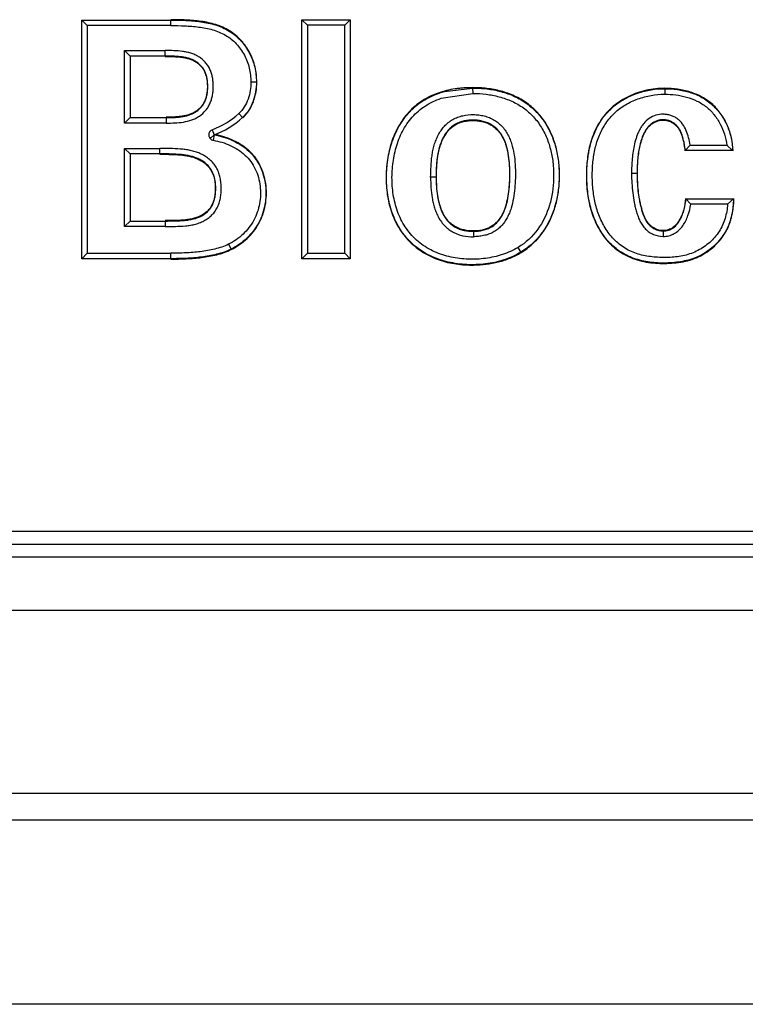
# Model space of a CAD drawing. Header units: inches. Extents: x 0 to 22, y 0 to 17.
# Tile 10 of 21: x 15.815 to 16.211, y 7.419 to 7.955. Entities that reach past the tile are written whole.
import ezdxf

# ---------------------------------------------------------------- set-up
doc = ezdxf.new("R2010")
doc.units = ezdxf.units.IN
doc.header["$LTSCALE"] = 1.21
doc.header["$MEASUREMENT"] = 0
doc.layers.get('0').update_dxf_attribs({"linetype": 'CONTINUOUS'})

msp = doc.modelspace()

# ---------------------------------------------------------------- linework, layer by layer
at = {"color": 6, "linetype": 'CONTINUOUS'}
for p, q in [((15.8492557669, 7.9550572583), (15.8977981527, 7.9550572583)), ((15.8492557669, 7.8251210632), (15.8492557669, 7.9550572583)), ((15.85225531, 7.9520577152), (15.8492557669, 7.9550572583)), ((15.89779817, 7.9520577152), (15.85225531, 7.9520577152)), ((15.85225531, 7.9520577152), (15.85225531, 7.8281206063)), ((15.89779817, 7.9520577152), (15.89779817, 7.9550572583)), ((15.9691418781, 7.9552336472), (15.9954405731, 7.9552336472)), ((15.9691418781, 7.8251210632), (15.9691418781, 7.9552336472)), ((15.9721414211, 7.9522341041), (15.9691418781, 7.9552336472)), ((15.9924410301, 7.9522341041), (15.9721414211, 7.9522341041)), ((15.9721414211, 7.9522341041), (15.9721414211, 7.8281206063)), ((15.9924410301, 7.9522341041), (15.9954405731, 7.9552336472)), ((15.9924410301, 7.8281206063), (15.9924410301, 7.9522341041)), ((15.9954405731, 7.9552336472), (15.9954405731, 7.8251210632)), ((15.8725618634, 7.9384456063), (15.8947259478, 7.9384456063)), ((15.8725618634, 7.8989716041), (15.8725618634, 7.9384456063)), ((15.8725618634, 7.9384456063), (15.8755614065, 7.9354460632)), ((15.8947259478, 7.9354460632), (15.8755614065, 7.9354460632)), ((15.8755614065, 7.9354460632), (15.8755614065, 7.9019711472)), ((15.8947259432, 7.9354460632), (15.8947259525, 7.9384456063)), ((15.9443476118, 7.9213190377), (15.9413479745, 7.9213190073)), ((15.9443475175, 7.9213210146), (15.9445578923, 7.9213200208)), ((16.0448927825, 7.9124582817), (16.062118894, 7.9150438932)), ((16.0467083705, 7.9161440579), (16.0620994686, 7.9180444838)), ((16.0620995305, 7.9180433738), (16.0620981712, 7.9182537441)), ((16.0620994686, 7.9180444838), (16.0621188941, 7.9150438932)), ((16.166641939, 7.9176905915), (16.1666436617, 7.9179009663)), ((16.1666453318, 7.917690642), (16.1666454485, 7.9146910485)), ((15.9369759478, 7.901828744), (15.9348068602, 7.9041948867)), ((15.8725618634, 7.8989716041), (15.8755614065, 7.9019711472)), ((15.8952690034, 7.8989716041), (15.8725618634, 7.8989716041)), ((15.8755614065, 7.9019711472), (15.8952690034, 7.9019711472)), ((15.8952690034, 7.9019711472), (15.8952690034, 7.8989716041)), ((15.9213755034, 7.8925425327), (15.9191366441, 7.8905425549)), ((15.9203340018, 7.8953546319), (15.9213757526, 7.8925418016)), ((15.9213709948, 7.8925438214), (15.9209003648, 7.8895801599)), ((15.9213767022, 7.8925421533), (15.9221717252, 7.8926190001)), ((16.1804799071, 7.886985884), (16.1778457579, 7.883986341)), ((16.1804799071, 7.8869858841), (16.2004217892, 7.8869858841)), ((16.2004217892, 7.886985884), (16.2036231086, 7.883986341)), ((15.8725618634, 7.8851817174), (15.8918370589, 7.8851817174)), ((15.8725618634, 7.8426424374), (15.8725618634, 7.8851817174)), ((15.8725618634, 7.8851817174), (15.8755614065, 7.8821821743)), ((15.8918370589, 7.8821821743), (15.8755614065, 7.8821821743)), ((15.8755614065, 7.8821821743), (15.8755614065, 7.8456419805)), ((15.8918370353, 7.8821821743), (15.8918370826, 7.8851817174)), ((16.2036231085, 7.883986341), (16.1778457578, 7.883986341)), ((16.1516239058, 7.8714870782), (16.1486243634, 7.8714870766)), ((16.1516239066, 7.8714819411), (16.1518342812, 7.8714845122)), ((16.0422179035, 7.869506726), (16.0392076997, 7.8695065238)), ((16.0422072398, 7.8695067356), (16.0424176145, 7.8695066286)), ((16.1782070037, 7.8577405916), (16.2041568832, 7.8577405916)), ((16.1808802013, 7.8547410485), (16.1782070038, 7.8577405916)), ((16.200928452, 7.8547410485), (16.2041568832, 7.8577405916)), ((16.200928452, 7.8547410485), (16.1808802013, 7.8547410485)), ((15.8725618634, 7.8426424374), (15.8755614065, 7.8456419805)), ((15.8755614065, 7.8456419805), (15.8947428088, 7.8456419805)), ((15.8947259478, 7.8456419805), (15.8947259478, 7.8426424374)), ((15.8947259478, 7.8426424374), (15.8725618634, 7.8426424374)), ((16.062464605, 7.8400541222), (16.0624650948, 7.837054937)), ((16.16573567, 7.8402308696), (16.1657356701, 7.8372313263)), ((15.85225531, 7.8281206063), (15.8492557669, 7.8251210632)), ((15.85225531, 7.8281206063), (15.89779817, 7.8281206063)), ((15.8977981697, 7.8251210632), (15.8977981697, 7.8281206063)), ((15.9292200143, 7.8330170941), (15.930561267, 7.8303339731)), ((15.9305608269, 7.8303341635), (15.9306570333, 7.830147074)), ((15.9721414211, 7.8281206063), (15.9691418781, 7.8251210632)), ((15.9721414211, 7.8281206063), (15.9924410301, 7.8281206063)), ((15.9924410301, 7.8281206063), (15.9954405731, 7.8251210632)), ((16.0885234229, 7.8285286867), (16.0868454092, 7.8312650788)), ((15.8977980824, 7.8251210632), (15.8492557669, 7.8251210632)), ((15.9954405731, 7.8251210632), (15.9691418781, 7.8251210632)), ((14.227025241, 7.6766922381), (17.1064224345, 7.6766922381)), ((14.2269927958, 7.6696445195), (17.1064553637, 7.6696445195)), ((17.1064786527, 7.6626487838), (14.2269645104, 7.6626487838)), ((14.1375847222, 7.6337870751), (17.1958657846, 7.6337870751)), ((17.2349230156, 7.5338479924), (14.0985274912, 7.5338479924)), ((18.6677861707, 7.5194086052), (12.6894204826, 7.5194086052))]:
    msp.add_line(p, q, dxfattribs=at)
at = {"color": 7, "linetype": 'CONTINUOUS'}
msp.add_line((18.5540812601, 7.4191038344), (12.7793666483, 7.4191038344), dxfattribs=at)
at = {"color": 6, "linetype": 'CONTINUOUS'}
for radius, start, end in [(0.0440651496, 290.3224837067, 312.5120635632), (0.0470646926, 290.3236839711, 312.5120635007)]:
    msp.add_arc((15.9050300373, 7.9366768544), radius, start, end, dxfattribs=at)
for points, knots in [([(15.9445578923, 7.9213190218), (15.9445578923, 7.9240593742), (15.9440900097, 7.9281969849), (15.9425157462, 7.9334676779), (15.9408463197, 7.9372525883), (15.9387097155, 7.9407935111), (15.9361223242, 7.9440244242), (15.9331151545, 7.9468726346), (15.929760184, 7.9492962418), (15.9261201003, 7.9512492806), (15.9222557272, 7.9526884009), (15.9182595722, 7.9537015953), (15.9128425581, 7.9546099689), (15.9060065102, 7.9551835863), (15.9005316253, 7.9552676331), (15.89779817, 7.955267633)], [0, 0, 0, 0, 0.1248032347, 0.1874437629, 0.2500704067, 0.3126640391, 0.3752764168, 0.4380014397, 0.5007197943, 0.5632301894, 0.625541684, 0.6880352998, 0.7507102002, 0.8755108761, 1, 1, 1, 1]), ([(15.89779817, 7.9520577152), (15.900332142, 7.9520577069), (15.9054008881, 7.951994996), (15.9117257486, 7.951498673), (15.9167344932, 7.9506993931), (15.9204412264, 7.9498312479), (15.9240545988, 7.9486183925), (15.9274894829, 7.9469558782), (15.9306459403, 7.9448051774), (15.9334331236, 7.9421970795), (15.9358492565, 7.9392451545), (15.9378605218, 7.9360041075), (15.9394363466, 7.9325295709), (15.9409146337, 7.9276718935), (15.9413480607, 7.9238508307), (15.9413479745, 7.9213190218)], [0, 0, 0, 0, 0.1249587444, 0.2499126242, 0.312414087, 0.3749287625, 0.4374486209, 0.4999927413, 0.5625084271, 0.6250487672, 0.6875776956, 0.750101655, 0.8126272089, 0.8751479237, 1, 1, 1, 1]), ([(15.8977981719, 7.9550572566), (15.900518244, 7.9550572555), (15.905965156, 7.9549755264), (15.9127659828, 7.9544004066), (15.918155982, 7.9534990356), (15.922135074, 7.9524993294), (15.925985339, 7.9510801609), (15.9296120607, 7.9491443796), (15.9329510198, 7.9467311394), (15.9359453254, 7.9438966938), (15.9385259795, 7.9406864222), (15.940653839, 7.937166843), (15.9423150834, 7.9334045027), (15.9438818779, 7.9281622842), (15.944347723, 7.9240458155), (15.9443476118, 7.9213190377)], [0, 0, 0, 0, 0.1245084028, 0.2492694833, 0.3119507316, 0.3744826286, 0.4368048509, 0.4992977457, 0.5620456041, 0.6248324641, 0.6874650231, 0.7500056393, 0.8125692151, 0.8751846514, 1, 1, 1, 1]), ([(15.8952690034, 7.9019711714), (15.8979858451, 7.90197151), (15.9020857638, 7.902020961), (15.9067734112, 7.9029940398), (15.9093339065, 7.9039565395), (15.9111553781, 7.9049170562), (15.9128321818, 7.9061177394), (15.914316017, 7.9075472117), (15.9155392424, 7.9092018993), (15.9164708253, 7.9110356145), (15.9171469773, 7.9129779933), (15.9175981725, 7.9149804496), (15.9178472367, 7.9170120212), (15.9179089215, 7.9190579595), (15.9178046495, 7.9211111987), (15.9174699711, 7.9238254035), (15.916726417, 7.9264957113), (15.9153484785, 7.928867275), (15.9140205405, 7.9304496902), (15.9124636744, 7.9318175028), (15.9107284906, 7.9329444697), (15.9088574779, 7.9338050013), (15.9069033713, 7.9344295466), (15.9049007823, 7.9348625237), (15.9022023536, 7.9352460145), (15.8988033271, 7.9354436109), (15.8960851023, 7.9354460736), (15.8947259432, 7.935446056)], [0, 0, 0, 0, 0.1244078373, 0.1868334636, 0.2180430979, 0.2493985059, 0.2808492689, 0.3121792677, 0.3433603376, 0.374609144, 0.4059985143, 0.4373084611, 0.4684295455, 0.4995797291, 0.5309272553, 0.5624548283, 0.6248431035, 0.6559873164, 0.6874129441, 0.7190213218, 0.750552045, 0.7818154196, 0.8130359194, 0.8443097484, 0.8755278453, 0.937762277, 1, 1, 1, 1]), ([(15.8952690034, 7.8989716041), (15.8968291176, 7.8989718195), (15.8999505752, 7.8990069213), (15.9046216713, 7.8994105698), (15.9084393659, 7.9003351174), (15.9113143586, 7.9015724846), (15.9140109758, 7.9031539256), (15.9163805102, 7.9052583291), (15.9182078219, 7.9078002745), (15.919278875, 7.9098951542), (15.9200381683, 7.9121187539), (15.920540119, 7.9144117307), (15.9208161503, 7.9167409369), (15.9209027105, 7.9190837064), (15.9207987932, 7.9214260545), (15.9204964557, 7.9237520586), (15.9199575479, 7.9260373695), (15.9191461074, 7.9282431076), (15.918013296, 7.9303063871), (15.9165616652, 7.9321582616), (15.9148507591, 7.9337718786), (15.912932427, 7.9351299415), (15.9108567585, 7.9362301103), (15.9086609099, 7.9370629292), (15.9063876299, 7.9376436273), (15.903305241, 7.938156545), (15.8994061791, 7.9384219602), (15.8962860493, 7.9384456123), (15.8947259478, 7.9384456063)], [0, 0, 0, 0, 0.062456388, 0.1249267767, 0.1873832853, 0.2186443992, 0.2499157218, 0.3123059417, 0.3435892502, 0.3748482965, 0.4061264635, 0.4373963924, 0.4686494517, 0.4999029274, 0.5311509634, 0.5624093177, 0.5936701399, 0.624959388, 0.6562127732, 0.687496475, 0.718765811, 0.7500369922, 0.7813093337, 0.8125623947, 0.8438238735, 0.8750850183, 0.9375441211, 1, 1, 1, 1]), ([(15.8947259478, 7.9352356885), (15.8960762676, 7.9352356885), (15.898102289, 7.9352237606), (15.9008009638, 7.9351051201), (15.9028211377, 7.9349381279), (15.9048308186, 7.9346646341), (15.9068173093, 7.9342468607), (15.9087521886, 7.9336253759), (15.9105971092, 7.9327700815), (15.9123136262, 7.93167689), (15.9138532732, 7.9303437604), (15.9151640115, 7.9287831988), (15.916177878, 7.9270134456), (15.9168810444, 7.9251035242), (15.9173431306, 7.9231244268), (15.9175990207, 7.9211104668), (15.917686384, 7.9190832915), (15.9176142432, 7.9170557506), (15.9173850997, 7.9150390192), (15.9169617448, 7.9130524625), (15.916307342, 7.9111263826), (15.9153678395, 7.9093192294), (15.9141481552, 7.9076868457), (15.912676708, 7.9062782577), (15.9110227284, 7.905093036), (15.909228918, 7.9041336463), (15.9073271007, 7.9034147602), (15.9053603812, 7.9029082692), (15.9026938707, 7.9024533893), (15.8993201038, 7.9022070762), (15.8966193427, 7.9021815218), (15.8952690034, 7.9021815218)], [0, 0, 0, 0, 0.0624412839, 0.0936655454, 0.1248919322, 0.1561444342, 0.1873983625, 0.2186418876, 0.2499096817, 0.2811755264, 0.3124413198, 0.3437282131, 0.3749628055, 0.4062500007, 0.4375099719, 0.468755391, 0.4999938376, 0.5312395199, 0.5624820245, 0.5937366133, 0.6249938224, 0.6562593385, 0.6875222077, 0.7187852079, 0.7500737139, 0.781340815, 0.8125818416, 0.8438565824, 0.8751119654, 0.9375578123, 1, 1, 1, 1]), ([(15.9413479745, 7.9213190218), (15.9413484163, 7.9197505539), (15.9411311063, 7.9166071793), (15.9399863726, 7.9120130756), (15.9379426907, 7.9077427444), (15.9359619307, 7.9052537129), (15.9348068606, 7.904194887)], [0, 0, 0, 0, 0.2500581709, 0.5000214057, 0.750185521, 1, 1, 1, 1]), ([(15.9443480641, 7.9213190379), (15.9443488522, 7.9195437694), (15.944090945, 7.9159852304), (15.9427588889, 7.9107938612), (15.9404037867, 7.9059790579), (15.9381412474, 7.9031823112), (15.9368337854, 7.9019838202)], [0, 0, 0, 0, 0.2500476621, 0.5000424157, 0.750180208, 1, 1, 1, 1]), ([(15.9369651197, 7.9018149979), (15.9382844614, 7.903024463), (15.9405714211, 7.9058433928), (15.9425541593, 7.9098942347), (15.9436286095, 7.9133203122), (15.9443618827, 7.9168326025), (15.944557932, 7.9195281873), (15.9445578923, 7.9213190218)], [0, 0, 0, 0, 0.2497715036, 0.499912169, 0.6249931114, 0.7500874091, 1, 1, 1, 1]), ([(16.06209817, 7.9182537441), (16.0605032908, 7.9182434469), (16.0581090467, 7.91818532), (16.0549312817, 7.9178917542), (16.0517671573, 7.9174805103), (16.0478441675, 7.9167335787), (16.043245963, 7.9153760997), (16.0388213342, 7.9135243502), (16.0346360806, 7.9111769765), (16.0307692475, 7.9083311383), (16.0261364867, 7.9039227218), (16.0214463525, 7.8973730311), (16.0176583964, 7.8885246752), (16.0158501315, 7.8807176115), (16.0151230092, 7.8743712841), (16.0148514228, 7.8679889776), (16.0153769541, 7.8599976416), (16.0172045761, 7.8521847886), (16.0195467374, 7.846235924), (16.0217744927, 7.8419843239), (16.024476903, 7.8380161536), (16.0276431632, 7.8344064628), (16.0312261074, 7.8312095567), (16.0364732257, 7.8275551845), (16.0437638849, 7.8241510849), (16.0531362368, 7.8219688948), (16.0595364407, 7.8216118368), (16.0627261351, 7.8216625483)], [0, 0, 0, 0, 0.03124069, 0.0468641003, 0.0624898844, 0.0937315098, 0.1249771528, 0.1562285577, 0.1874873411, 0.2187503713, 0.2500182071, 0.3124540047, 0.3749270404, 0.4374196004, 0.4686892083, 0.4999636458, 0.5624565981, 0.6249428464, 0.6562175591, 0.6874902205, 0.7187628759, 0.7500352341, 0.7813068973, 0.8125802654, 0.8750371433, 0.9375132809, 1, 1, 1, 1]), ([(16.0884133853, 7.8287081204), (16.0855111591, 7.8269285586), (16.0807770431, 7.8248261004), (16.0741782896, 7.8230591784), (16.0691163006, 7.8221984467), (16.0640093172, 7.8217945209), (16.0588894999, 7.8218381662), (16.0537879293, 7.8223102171), (16.0487420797, 7.8232200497), (16.0438079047, 7.8246226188), (16.0390542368, 7.8265663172), (16.0345666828, 7.8290788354), (16.0304193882, 7.832125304), (16.0266965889, 7.8356754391), (16.0234956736, 7.8396991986), (16.0208334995, 7.8440966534), (16.0187012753, 7.8487723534), (16.0170946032, 7.8536469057), (16.0159906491, 7.8586513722), (16.0153478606, 7.8637313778), (16.0151191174, 7.8688444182), (16.0152842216, 7.8739580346), (16.0158562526, 7.8790428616), (16.0168370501, 7.884068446), (16.0182426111, 7.8889957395), (16.0201224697, 7.8937662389), (16.0225209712, 7.8983063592), (16.0254557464, 7.9025281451), (16.0288930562, 7.9063540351), (16.0328055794, 7.9096895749), (16.037147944, 7.9124395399), (16.0418036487, 7.9146151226), (16.0450580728, 7.915694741), (16.0467083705, 7.9161440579)], [0, 0, 0, 0, 0.0623179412, 0.0936795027, 0.1249655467, 0.1561576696, 0.1873394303, 0.2185730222, 0.2498346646, 0.2810636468, 0.3123010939, 0.3436274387, 0.3749689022, 0.4062584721, 0.4375106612, 0.4688043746, 0.5001267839, 0.5313808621, 0.562581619, 0.5937921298, 0.6249984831, 0.656176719, 0.6873519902, 0.7185638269, 0.7498029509, 0.7810175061, 0.8122555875, 0.8435811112, 0.8748979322, 0.9061494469, 0.9373901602, 0.9686912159, 1, 1, 1, 1]), ([(16.0885234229, 7.8285286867), (16.0907424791, 7.8298894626), (16.0949333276, 7.8330422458), (16.1001780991, 7.8388911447), (16.1042362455, 7.8456150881), (16.1070816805, 7.8529257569), (16.108807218, 7.8605706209), (16.1095318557, 7.8683695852), (16.1093158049, 7.8761983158), (16.1081349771, 7.8839434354), (16.1058796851, 7.8914539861), (16.1024142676, 7.8984994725), (16.0976885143, 7.9047791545), (16.0918024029, 7.9099902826), (16.0850032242, 7.913923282), (16.0788401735, 7.9161088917), (16.0737605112, 7.9172616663), (16.0698959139, 7.9178468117), (16.0660035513, 7.9181803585), (16.0633996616, 7.918262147), (16.06209817, 7.9182537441)], [0, 0, 0, 0, 0.0624929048, 0.1249845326, 0.187485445, 0.2499973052, 0.3125152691, 0.3750414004, 0.4375662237, 0.5000859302, 0.56260279, 0.6251049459, 0.6875952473, 0.7500742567, 0.8125402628, 0.8750016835, 0.9062551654, 0.9375062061, 0.968753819, 1, 1, 1, 1]), ([(16.0620994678, 7.9180444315), (16.0646865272, 7.9180551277), (16.0698738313, 7.9177802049), (16.0775354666, 7.916338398), (16.0836772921, 7.9141657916), (16.0882902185, 7.9117812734), (16.0926446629, 7.9089574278), (16.0975372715, 7.9046371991), (16.1014496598, 7.8994159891), (16.1039638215, 7.8948733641), (16.1060609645, 7.8901248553), (16.107926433, 7.8838947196), (16.1091112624, 7.8761919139), (16.1093855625, 7.8658318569), (16.1078380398, 7.8554475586), (16.1040605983, 7.8457604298), (16.1000332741, 7.8390407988), (16.0947915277, 7.8332207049), (16.0906230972, 7.830063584), (16.0884134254, 7.8287080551)], [0, 0, 0, 0, 0.0623958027, 0.1249108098, 0.1874435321, 0.2186982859, 0.2499709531, 0.3124472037, 0.3749680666, 0.4062727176, 0.4375347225, 0.5000098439, 0.5624738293, 0.6249351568, 0.749622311, 0.8122082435, 0.8747858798, 0.937477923, 1, 1, 1, 1]), ([(16.062118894, 7.9150438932), (16.0645413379, 7.915130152), (16.068198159, 7.9149383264), (16.0729956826, 7.9141481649), (16.0777373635, 7.9130441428), (16.0823561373, 7.911446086), (16.0866928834, 7.90923884), (16.0907812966, 7.9066024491), (16.0953663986, 7.9025471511), (16.0997467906, 7.8966633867), (16.1029590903, 7.8900801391), (16.1050257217, 7.8830661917), (16.1061169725, 7.875845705), (16.1063059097, 7.8685476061), (16.1056652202, 7.8612727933), (16.103567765, 7.8517715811), (16.0982710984, 7.8406307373), (16.0910129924, 7.8337324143), (16.086845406, 7.8312650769)], [0, 0, 0, 0, 0.0624133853, 0.0937514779, 0.1251344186, 0.1877140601, 0.2189527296, 0.2502364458, 0.3127940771, 0.3753530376, 0.4379002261, 0.5004144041, 0.5629100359, 0.6254118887, 0.6879726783, 0.7504789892, 0.8752958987, 1, 1, 1, 1]), ([(16.1666453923, 7.9179009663), (16.1632962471, 7.9179009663), (16.1565645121, 7.9171657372), (16.1485471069, 7.9144323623), (16.1426526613, 7.9111672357), (16.1385753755, 7.9081800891), (16.1349512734, 7.9046561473), (16.1318474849, 7.9006618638), (16.1292752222, 7.8963065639), (16.1272590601, 7.8916762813), (16.1257996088, 7.8868518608), (16.1248169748, 7.8819108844), (16.124233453, 7.8769052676), (16.1239618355, 7.8718759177), (16.1240144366, 7.86684603), (16.1244174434, 7.8618360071), (16.1251909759, 7.8568677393), (16.1263599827, 7.8519726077), (16.1279678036, 7.8471969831), (16.1300535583, 7.8426002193), (16.1326428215, 7.8382595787), (16.1357529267, 7.8342739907), (16.1394013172, 7.8307711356), (16.1435613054, 7.8278885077), (16.1480891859, 7.825628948), (16.1528714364, 7.824001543), (16.1578122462, 7.8230070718), (16.1628309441, 7.8225498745), (16.1678807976, 7.8225251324), (16.1729236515, 7.8228387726), (16.1779040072, 7.8236289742), (16.1811315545, 7.8245652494), (16.1826945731, 7.8251529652)], [0, 0, 0, 0, 0.0623570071, 0.1249592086, 0.1562901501, 0.1875439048, 0.2187815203, 0.2500943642, 0.2814477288, 0.3127186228, 0.3438908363, 0.3751106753, 0.4063933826, 0.4376450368, 0.4688302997, 0.4999778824, 0.531146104, 0.56235687, 0.5935704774, 0.6248231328, 0.6561646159, 0.6874573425, 0.7186746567, 0.7499584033, 0.7813187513, 0.812600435, 0.843731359, 0.874931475, 0.9062834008, 0.9376760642, 0.9689092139, 1, 1, 1, 1]), ([(16.125254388, 7.8828575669), (16.1256953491, 7.8852860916), (16.1265836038, 7.888896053), (16.128300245, 7.8935266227), (16.1298747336, 7.8968793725), (16.131757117, 7.9000728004), (16.1346722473, 7.9040621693), (16.1381568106, 7.9076093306), (16.1421142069, 7.9105577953), (16.1463483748, 7.9130870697), (16.1520532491, 7.9154974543), (16.1592521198, 7.9172783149), (16.1641867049, 7.9176906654), (16.1666453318, 7.917690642)], [0, 0, 0, 0, 0.1251659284, 0.1877344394, 0.2502219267, 0.3127491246, 0.3753999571, 0.5004933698, 0.5629206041, 0.6252932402, 0.7502217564, 0.8753212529, 1, 1, 1, 1]), ([(16.1275961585, 7.8778920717), (16.1278466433, 7.8803564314), (16.128427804, 7.8840413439), (16.129731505, 7.888827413), (16.1310056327, 7.8923262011), (16.132615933, 7.8956847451), (16.134563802, 7.8988594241), (16.1368211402, 7.9018228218), (16.1402213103, 7.905436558), (16.1451978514, 7.9092153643), (16.1519957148, 7.9123247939), (16.1592074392, 7.914226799), (16.1641688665, 7.9146911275), (16.1666453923, 7.9146910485)], [0, 0, 0, 0, 0.1249892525, 0.1875441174, 0.2500903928, 0.3126099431, 0.3751565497, 0.4377088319, 0.5002410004, 0.6251431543, 0.7500811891, 0.8750375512, 1, 1, 1, 1]), ([(16.1666453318, 7.9176906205), (16.1689728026, 7.9176907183), (16.1736392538, 7.9173798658), (16.1793578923, 7.9161256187), (16.1837539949, 7.9145453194), (16.1869177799, 7.9130382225), (16.1898883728, 7.9111780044), (16.1926123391, 7.908967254), (16.1950717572, 7.9064606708), (16.1979629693, 7.9027879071), (16.2002485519, 7.8986773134), (16.2019045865, 7.8943103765), (16.2031506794, 7.8898130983), (16.2035905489, 7.8863127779), (16.2036232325, 7.8839863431)], [0, 0, 0, 0, 0.1247751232, 0.249808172, 0.3124203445, 0.3748967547, 0.4373120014, 0.4998622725, 0.5625322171, 0.6251750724, 0.7500456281, 0.8126324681, 0.8752681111, 1, 1, 1, 1]), ([(16.20383567, 7.8837759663), (16.2038189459, 7.8861203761), (16.2032625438, 7.8908335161), (16.2014247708, 7.8964664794), (16.1993522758, 7.9007202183), (16.1974915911, 7.9037401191), (16.1953262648, 7.9065371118), (16.1920307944, 7.9099006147), (16.1871615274, 7.9133004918), (16.1806230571, 7.9160774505), (16.1736976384, 7.9176035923), (16.1689917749, 7.9179010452), (16.1666453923, 7.9179009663)], [0, 0, 0, 0, 0.1245312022, 0.2499512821, 0.3128353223, 0.3755531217, 0.4380232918, 0.5003282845, 0.6251062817, 0.7504543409, 0.8753671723, 1, 1, 1, 1]), ([(16.1666453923, 7.9146910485), (16.1686554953, 7.9146911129), (16.1726809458, 7.9144427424), (16.1786142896, 7.9132617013), (16.1842968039, 7.9111606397), (16.1886074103, 7.9084933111), (16.1916033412, 7.9057993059), (16.1942731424, 7.9027836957), (16.197015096, 7.89853294), (16.1993268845, 7.8929354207), (16.2001868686, 7.8889816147), (16.2004217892, 7.8869858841)], [0, 0, 0, 0, 0.1250227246, 0.2500506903, 0.3750260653, 0.4999686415, 0.5625074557, 0.6250813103, 0.750041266, 0.875014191, 1, 1, 1, 1]), ([(16.086845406, 7.8312650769), (16.084173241, 7.8296265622), (16.0798177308, 7.8276868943), (16.0737478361, 7.8260405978), (16.0690909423, 7.8252246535), (16.0643903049, 7.8248199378), (16.059675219, 7.8248149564), (16.0549739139, 7.8251915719), (16.0503176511, 7.8259506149), (16.0457527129, 7.8271448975), (16.0413386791, 7.8288212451), (16.0371485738, 7.831005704), (16.0332518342, 7.8336844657), (16.0297393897, 7.8368546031), (16.0266759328, 7.8404623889), (16.0240796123, 7.8444199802), (16.0212811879, 7.8500644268), (16.0194735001, 7.8561382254), (16.0185058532, 7.8623483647), (16.0180396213, 7.8686134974), (16.0183782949, 7.8764767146), (16.0198608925, 7.8842156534), (16.0218745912, 7.8901770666), (16.0238339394, 7.894482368), (16.0262561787, 7.8985497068), (16.0291479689, 7.9022966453), (16.0325214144, 7.9056175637), (16.036330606, 7.9084351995), (16.0404706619, 7.910747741), (16.0433999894, 7.9119467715), (16.0448927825, 7.9124582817)], [0, 0, 0, 0, 0.0623264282, 0.0936864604, 0.1249769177, 0.1561883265, 0.187388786, 0.2186224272, 0.2498697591, 0.2810776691, 0.312287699, 0.3435534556, 0.3748127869, 0.4060609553, 0.4373498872, 0.4686674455, 0.4999391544, 0.5623609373, 0.5936328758, 0.6248340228, 0.6871448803, 0.7495469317, 0.7807746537, 0.8120791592, 0.8434236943, 0.8747011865, 0.9059338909, 0.9372370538, 0.9686232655, 1, 1, 1, 1]), ([(16.0392076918, 7.8695065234), (16.0392658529, 7.8714625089), (16.0393672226, 7.8753721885), (16.0397648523, 7.880251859), (16.0404318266, 7.884108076), (16.0411484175, 7.8869571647), (16.0421036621, 7.8897375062), (16.043319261, 7.892414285), (16.0448191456, 7.8949461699), (16.0466382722, 7.8972684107), (16.0487748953, 7.899307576), (16.0512004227, 7.9009963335), (16.0538814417, 7.9022391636), (16.0576513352, 7.9033342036), (16.0615931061, 7.9037135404), (16.065507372, 7.9034366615), (16.0684120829, 7.902910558), (16.0712277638, 7.9020194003), (16.0738768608, 7.900708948), (16.0762758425, 7.898979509), (16.0783921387, 7.8969131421), (16.0801837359, 7.8945627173), (16.0816436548, 7.8919992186), (16.0828038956, 7.8892915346), (16.0839961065, 7.8855564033), (16.0849011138, 7.8807344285), (16.0853676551, 7.8748829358), (16.0853800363, 7.8709709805), (16.0853330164, 7.8690175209)], [0, 0, 0, 0, 0.0624459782, 0.1248188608, 0.1559938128, 0.187232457, 0.2184692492, 0.24968358, 0.2808900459, 0.3121589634, 0.3435181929, 0.374802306, 0.4060385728, 0.437364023, 0.499759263, 0.5310395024, 0.5624258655, 0.5937378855, 0.6249815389, 0.6563197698, 0.6877192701, 0.7190342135, 0.750313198, 0.7816229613, 0.8128712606, 0.8752706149, 0.9376441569, 1, 1, 1, 1]), ([(16.1804799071, 7.8869858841), (16.1802775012, 7.8883279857), (16.1797693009, 7.8910005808), (16.1784935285, 7.8948785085), (16.1768810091, 7.8979008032), (16.1751281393, 7.8999883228), (16.1735807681, 7.9013299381), (16.1718335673, 7.9023986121), (16.1699363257, 7.9031677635), (16.1679464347, 7.9036442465), (16.1652356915, 7.9038917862), (16.1618173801, 7.9034218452), (16.1581054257, 7.9016091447), (16.1555872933, 7.8992725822), (16.1539652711, 7.8970900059), (16.1529362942, 7.8953260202), (16.1520714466, 7.8934786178), (16.1510970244, 7.8909413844), (16.1501599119, 7.8876729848), (16.1493685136, 7.8836743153), (16.1488929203, 7.8796264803), (16.1486608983, 7.8755594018), (16.1486243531, 7.8728443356), (16.1486243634, 7.8714870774)], [0, 0, 0, 0, 0.0624923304, 0.1249734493, 0.1874278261, 0.2187223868, 0.2500095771, 0.2813046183, 0.3125860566, 0.3438841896, 0.3751679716, 0.4375603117, 0.4999572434, 0.5624017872, 0.5936897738, 0.6249601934, 0.6562497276, 0.6875134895, 0.7500170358, 0.8125137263, 0.875009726, 0.9375086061, 1, 1, 1, 1]), ([(16.0613487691, 7.9005726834), (16.060493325, 7.9005427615), (16.0587834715, 7.9003933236), (16.0562644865, 7.8998584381), (16.0538407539, 7.8989769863), (16.0516031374, 7.8976871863), (16.0496206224, 7.8960354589), (16.0473510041, 7.8934601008), (16.0452111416, 7.8897085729), (16.0436007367, 7.8848181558), (16.0426655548, 7.8797606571), (16.0422590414, 7.8746384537), (16.0422199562, 7.8712163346), (16.0422179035, 7.869506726)], [0, 0, 0, 0, 0.0625402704, 0.1250900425, 0.1876601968, 0.2501798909, 0.3128001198, 0.3753491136, 0.5001682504, 0.6250384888, 0.7500321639, 0.875089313, 1, 1, 1, 1]), ([(16.0424176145, 7.8695065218), (16.0424176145, 7.8712804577), (16.0424686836, 7.8748296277), (16.0429292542, 7.8801385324), (16.0439465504, 7.8853757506), (16.0457446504, 7.8904139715), (16.0486124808, 7.8949576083), (16.05274532, 7.8984757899), (16.0570258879, 7.8999258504), (16.0605471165, 7.900369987), (16.063216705, 7.9004026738), (16.0658724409, 7.9001427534), (16.0684844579, 7.8995797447), (16.0709831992, 7.8986209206), (16.0732862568, 7.8972545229), (16.0753167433, 7.8955087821), (16.0776113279, 7.8927847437), (16.0792816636, 7.8896039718), (16.0804253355, 7.8862434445), (16.0812886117, 7.8827964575), (16.0819138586, 7.878394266), (16.0821824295, 7.8730756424), (16.0821524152, 7.869525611), (16.0820860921, 7.86775301)], [0, 0, 0, 0, 0.0625010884, 0.1250034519, 0.1875117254, 0.2500047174, 0.3124424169, 0.3748071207, 0.437191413, 0.4684704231, 0.4997394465, 0.5310279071, 0.5623182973, 0.5935999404, 0.6248994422, 0.6561946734, 0.6874869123, 0.7499396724, 0.7812261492, 0.8124958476, 0.8749965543, 0.9375022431, 1, 1, 1, 1]), ([(16.0624646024, 7.84005448), (16.0641995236, 7.8400544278), (16.0668250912, 7.8402855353), (16.0701584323, 7.8413059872), (16.0725072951, 7.8424709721), (16.0746077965, 7.8440393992), (16.0769955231, 7.8465820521), (16.0791796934, 7.8503935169), (16.0807978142, 7.8553590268), (16.081761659, 7.8604843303), (16.0822535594, 7.8656716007), (16.0823996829, 7.8708776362), (16.0822878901, 7.8760845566), (16.0817865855, 7.881273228), (16.0807146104, 7.8863796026), (16.0791340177, 7.8904548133), (16.077319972, 7.8934255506), (16.0756625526, 7.8954487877), (16.0737122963, 7.8971954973), (16.0714982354, 7.8985942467), (16.0690842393, 7.8996081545), (16.0665474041, 7.9002392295), (16.0639576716, 7.9005711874), (16.0622166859, 7.9006030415), (16.0613487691, 7.9005726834)], [0, 0, 0, 0, 0.0624613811, 0.0937895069, 0.1250713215, 0.1563693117, 0.18764988, 0.250079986, 0.3125304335, 0.3749991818, 0.4374705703, 0.4999401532, 0.5624126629, 0.6248791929, 0.6873451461, 0.7497838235, 0.781057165, 0.8123309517, 0.8436084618, 0.8749045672, 0.906173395, 0.9374548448, 0.9687337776, 1, 1, 1, 1]), ([(16.1778457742, 7.8839863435), (16.1777074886, 7.8851970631), (16.1773819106, 7.8876167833), (16.1767176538, 7.8906057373), (16.1759655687, 7.8929413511), (16.1752483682, 7.8946404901), (16.1743310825, 7.8962392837), (16.1731665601, 7.8976734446), (16.1717652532, 7.898887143), (16.1701722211, 7.8998471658), (16.1684270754, 7.900499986), (16.1665910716, 7.9008154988), (16.1647296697, 7.9007989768), (16.162903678, 7.9004436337), (16.161177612, 7.8997575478), (16.1595947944, 7.898793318), (16.1581918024, 7.8975885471), (16.1569951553, 7.8961844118), (16.1559870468, 7.8946425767), (16.1548609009, 7.8924672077), (16.1540068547, 7.8901688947), (16.1533395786, 7.8878220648), (16.1527683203, 7.8854490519), (16.1522308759, 7.8824436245), (16.1518391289, 7.8788024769), (16.1516525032, 7.8751465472), (16.1516239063, 7.8727068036), (16.1516239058, 7.8714870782)], [0, 0, 0, 0, 0.0621820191, 0.1245112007, 0.1559212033, 0.1872860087, 0.2184582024, 0.2496613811, 0.2810880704, 0.3125865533, 0.3440785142, 0.3756011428, 0.4071171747, 0.4385584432, 0.4699706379, 0.5013958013, 0.5327128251, 0.563925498, 0.5952173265, 0.6265156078, 0.6887612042, 0.7198830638, 0.751009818, 0.8132733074, 0.8755179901, 0.9377601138, 1, 1, 1, 1]), ([(16.1518342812, 7.8714870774), (16.1518342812, 7.8739064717), (16.1519172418, 7.8775406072), (16.1524371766, 7.8823557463), (16.1530692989, 7.8859340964), (16.1539564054, 7.8894607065), (16.1550219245, 7.892310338), (16.1561365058, 7.8944738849), (16.1571312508, 7.8960096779), (16.158310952, 7.8974091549), (16.1596977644, 7.898609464), (16.1612688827, 7.8995644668), (16.1629823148, 7.9002425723), (16.1647933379, 7.9005943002), (16.1666379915, 7.9006036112), (16.1684545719, 7.9002762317), (16.1701755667, 7.8996042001), (16.171742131, 7.8986268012), (16.1731170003, 7.8974009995), (16.174258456, 7.8959642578), (16.1751542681, 7.8943691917), (16.1758502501, 7.8926765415), (16.1765704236, 7.890349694), (16.1772058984, 7.8873786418), (16.1775225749, 7.8849768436), (16.1776578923, 7.8837759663)], [0, 0, 0, 0, 0.1244196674, 0.1866544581, 0.2488972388, 0.3111466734, 0.3734552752, 0.4048176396, 0.4361552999, 0.4673624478, 0.4986288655, 0.5300472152, 0.5614758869, 0.5929004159, 0.6243600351, 0.655810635, 0.68726167, 0.7187835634, 0.7502766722, 0.7815319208, 0.8126973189, 0.8440412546, 0.8754804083, 0.9378529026, 1, 1, 1, 1]), ([(15.9203340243, 7.8953546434), (15.9201144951, 7.8952540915), (15.9196897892, 7.895016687), (15.9191284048, 7.8945501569), (15.9186903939, 7.893960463), (15.9184298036, 7.8932730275), (15.9183429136, 7.8925419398), (15.9184758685, 7.8915763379), (15.9188316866, 7.890913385), (15.9191366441, 7.8905425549)], [0, 0, 0, 0, 0.1248845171, 0.2502874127, 0.3749044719, 0.5002827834, 0.6262267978, 0.7516814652, 1, 1, 1, 1]), ([(15.9213756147, 7.8925410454), (15.9231064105, 7.8922635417), (15.9265388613, 7.8914635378), (15.9314791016, 7.8895834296), (15.9361273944, 7.8870504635), (15.9403208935, 7.883809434), (15.9432698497, 7.8805157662), (15.9452307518, 7.8775929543), (15.9468984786, 7.8744949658), (15.9484290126, 7.8703526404), (15.9497985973, 7.8634459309), (15.9495979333, 7.8562992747), (15.9478506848, 7.849469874), (15.9450417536, 7.8429981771), (15.9395692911, 7.8359389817), (15.9336967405, 7.8319019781), (15.9305611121, 7.8303342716)], [0, 0, 0, 0, 0.0623910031, 0.1249784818, 0.1876261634, 0.2501408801, 0.3127057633, 0.3439972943, 0.3752543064, 0.437755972, 0.5002914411, 0.6251707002, 0.6878526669, 0.7504196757, 0.8752219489, 1, 1, 1, 1]), ([(15.9306565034, 7.8301467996), (15.9322220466, 7.8309294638), (15.9352529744, 7.8327185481), (15.939370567, 7.8360232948), (15.9429316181, 7.8399316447), (15.9458182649, 7.8443559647), (15.9479688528, 7.8491769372), (15.9493186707, 7.8542776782), (15.9498936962, 7.8595189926), (15.9497185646, 7.8647891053), (15.9487539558, 7.8699796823), (15.9469661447, 7.8749508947), (15.9447868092, 7.8787850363), (15.9426339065, 7.8815550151), (15.940216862, 7.88409814), (15.9367735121, 7.886852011), (15.9321913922, 7.8894806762), (15.9272979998, 7.8914489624), (15.9238910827, 7.8923067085), (15.9221717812, 7.8926190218)], [0, 0, 0, 0, 0.0624140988, 0.1250252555, 0.1876064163, 0.2501473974, 0.3126110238, 0.3750420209, 0.4375305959, 0.4999894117, 0.5624212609, 0.6250208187, 0.6875447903, 0.7187446, 0.7499384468, 0.8124768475, 0.8751658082, 0.9376873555, 1, 1, 1, 1]), ([(15.9191366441, 7.8905425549), (15.9193689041, 7.8902944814), (15.9199046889, 7.8898559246), (15.9205645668, 7.889631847), (15.9209003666, 7.889580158)], [0, 0, 0, 0, 0.5000562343, 1, 1, 1, 1]), ([(15.9209003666, 7.889580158), (15.9240547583, 7.8890738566), (15.928716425, 7.8876576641), (15.9343486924, 7.8845959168), (15.9381880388, 7.8816750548), (15.9414455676, 7.8781051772), (15.9439004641, 7.8739422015), (15.9455640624, 7.8694142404), (15.9464820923, 7.8646814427), (15.9466858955, 7.8598664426), (15.9461860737, 7.8550727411), (15.9449776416, 7.850406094), (15.9430622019, 7.8459792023), (15.9404277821, 7.8419365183), (15.9371663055, 7.8383842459), (15.9334092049, 7.8353684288), (15.9306449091, 7.8337293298), (15.929213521, 7.8330137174)], [0, 0, 0, 0, 0.1247809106, 0.1872920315, 0.2498047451, 0.3123086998, 0.3748119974, 0.437325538, 0.4998442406, 0.5623687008, 0.6248881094, 0.6874094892, 0.7499393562, 0.8124525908, 0.8749695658, 0.9374954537, 1, 1, 1, 1]), ([(15.8947259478, 7.845641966), (15.896365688, 7.8456418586), (15.8988260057, 7.8456520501), (15.9021056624, 7.8457621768), (15.9045646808, 7.8459069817), (15.9070169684, 7.8461547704), (15.9094496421, 7.8465775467), (15.9118353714, 7.8472410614), (15.9141272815, 7.848192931), (15.916262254, 7.84946963), (15.918140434, 7.8511091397), (15.9196931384, 7.8530593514), (15.9208829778, 7.855244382), (15.9216462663, 7.8576050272), (15.9220540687, 7.8600485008), (15.9222187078, 7.8625230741), (15.922214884, 7.8650016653), (15.9219674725, 7.8674641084), (15.9214139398, 7.8698816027), (15.920506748, 7.8722000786), (15.9192599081, 7.8743593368), (15.9176798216, 7.8762847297), (15.9157746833, 7.8778840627), (15.913640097, 7.8791616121), (15.911356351, 7.8801504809), (15.9089850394, 7.8808809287), (15.906568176, 7.8813897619), (15.9041288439, 7.881727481), (15.9008608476, 7.8820244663), (15.8967598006, 7.8821791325), (15.8934782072, 7.8821821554), (15.8918370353, 7.8821821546)], [0, 0, 0, 0, 0.0622267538, 0.0933535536, 0.1245201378, 0.1556922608, 0.1868429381, 0.2181088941, 0.2494705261, 0.2807515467, 0.3120904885, 0.3435449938, 0.374875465, 0.4059813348, 0.4372285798, 0.4686591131, 0.5000097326, 0.5311932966, 0.5623805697, 0.5938262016, 0.6253141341, 0.6566337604, 0.6878454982, 0.7192176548, 0.7507209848, 0.7820631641, 0.8132217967, 0.8443476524, 0.8754662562, 0.9377189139, 1, 1, 1, 1]), ([(15.8947259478, 7.8426424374), (15.8965680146, 7.8426422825), (15.9002517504, 7.8426618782), (15.9048576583, 7.8428810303), (15.9085158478, 7.843350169), (15.9112271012, 7.8439172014), (15.9138596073, 7.8447877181), (15.9163597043, 7.8459910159), (15.9186649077, 7.8475387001), (15.9207122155, 7.8494159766), (15.9224102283, 7.851620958), (15.923655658, 7.854107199), (15.9245049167, 7.8567492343), (15.9250083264, 7.8594751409), (15.925223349, 7.8622363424), (15.9251972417, 7.8650045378), (15.9249338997, 7.8677619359), (15.9243664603, 7.8704758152), (15.9234515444, 7.8730961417), (15.9223677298, 7.8751441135), (15.9213028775, 7.8766535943), (15.9201065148, 7.8780610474), (15.91840079, 7.8796273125), (15.9161121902, 7.8811959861), (15.9136428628, 7.8824577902), (15.9110461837, 7.8834259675), (15.9083633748, 7.8841150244), (15.9056342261, 7.884573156), (15.9019682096, 7.8849669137), (15.8973631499, 7.8851629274), (15.8936791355, 7.8851817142), (15.8918370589, 7.8851817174)], [0, 0, 0, 0, 0.0624496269, 0.1248980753, 0.156155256, 0.1874015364, 0.2186577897, 0.2499189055, 0.2811739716, 0.312453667, 0.3436954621, 0.3749647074, 0.4062326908, 0.437487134, 0.4687268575, 0.4999883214, 0.5312338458, 0.562487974, 0.5937523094, 0.6250327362, 0.6406683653, 0.6563043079, 0.6875832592, 0.718840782, 0.7500980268, 0.781360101, 0.8126016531, 0.8438554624, 0.8750996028, 0.9375500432, 1, 1, 1, 1]), ([(15.8918370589, 7.8819717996), (15.8934645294, 7.8819717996), (15.8967204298, 7.8819599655), (15.9016032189, 7.8817753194), (15.9064762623, 7.8812873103), (15.9104670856, 7.8802971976), (15.9134833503, 7.8790004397), (15.9156040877, 7.8777394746), (15.9174974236, 7.876155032), (15.9190774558, 7.8742535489), (15.9203291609, 7.8721208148), (15.921224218, 7.869820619), (15.9217495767, 7.8674172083), (15.9219811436, 7.8649734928), (15.9220099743, 7.862520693), (15.9218486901, 7.8600739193), (15.9214163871, 7.8576554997), (15.9206632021, 7.8553128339), (15.9197257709, 7.8534809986), (15.9187686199, 7.8521539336), (15.917674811, 7.8509349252), (15.9160939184, 7.8496150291), (15.913268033, 7.8479492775), (15.9093535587, 7.8466558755), (15.905301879, 7.8461472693), (15.9020499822, 7.845968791), (15.8987948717, 7.8458649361), (15.8963531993, 7.8458523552), (15.8947259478, 7.8458523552)], [0, 0, 0, 0, 0.0622898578, 0.1246062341, 0.186966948, 0.2494958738, 0.2809914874, 0.3123479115, 0.3436012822, 0.3750002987, 0.4064943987, 0.4378576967, 0.4690582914, 0.5003411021, 0.5316572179, 0.5628629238, 0.594060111, 0.6254441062, 0.6567322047, 0.6723356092, 0.6879586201, 0.7193174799, 0.7507026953, 0.8130646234, 0.8753632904, 0.9065570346, 0.9377185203, 1, 1, 1, 1]), ([(16.2041569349, 7.8577405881), (16.2040764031, 7.8562562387), (16.2038497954, 7.8532887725), (16.2031675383, 7.8488790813), (16.2019882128, 7.844569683), (16.2001661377, 7.8404834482), (16.1977725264, 7.8366932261), (16.1948754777, 7.8332621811), (16.1915402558, 7.8302581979), (16.1878400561, 7.827734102), (16.1838371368, 7.8257434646), (16.1796021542, 7.8243228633), (16.1752316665, 7.8233897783), (16.1707935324, 7.822863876), (16.1663354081, 7.822665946), (16.1618816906, 7.8228172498), (16.1574499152, 7.8233380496), (16.1516284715, 7.8245336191), (16.1459873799, 7.8266168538), (16.1409764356, 7.8298386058), (16.1375779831, 7.8327475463), (16.134567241, 7.8360602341), (16.1311058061, 7.840915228), (16.127796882, 7.8476284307), (16.1253743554, 7.8562445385), (16.124446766, 7.8636301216), (16.1241899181, 7.8695644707), (16.1242565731, 7.8754990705), (16.124724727, 7.8799405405), (16.125254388, 7.8828575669)], [0, 0, 0, 0, 0.0312611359, 0.0625445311, 0.0937078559, 0.1249218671, 0.1562672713, 0.1876763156, 0.2190596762, 0.2503737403, 0.2815850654, 0.3127654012, 0.3440563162, 0.3754047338, 0.4066487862, 0.4378156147, 0.4690206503, 0.5003557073, 0.5627444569, 0.5939370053, 0.6252272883, 0.6565512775, 0.687837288, 0.750379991, 0.8127821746, 0.8752285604, 0.9064648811, 0.9376531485, 1, 1, 1, 1]), ([(16.200928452, 7.8547410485), (16.200803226, 7.8534428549), (16.2004756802, 7.8508514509), (16.1996005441, 7.8470281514), (16.1982424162, 7.8433428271), (16.1963608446, 7.8398930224), (16.1939976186, 7.8367542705), (16.1912306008, 7.8339688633), (16.188141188, 7.8315475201), (16.1847813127, 7.8295188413), (16.1811929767, 7.8279243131), (16.177425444, 7.8268231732), (16.1735638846, 7.8261436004), (16.1696596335, 7.8258140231), (16.1657447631, 7.8257347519), (16.1618314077, 7.8258907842), (16.1579367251, 7.826311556), (16.1540875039, 7.8270552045), (16.1503335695, 7.8281945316), (16.1467403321, 7.8297759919), (16.1433844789, 7.8318154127), (16.1403287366, 7.8342814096), (16.1376091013, 7.8371116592), (16.1352389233, 7.8402384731), (16.1332025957, 7.8435903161), (16.1309142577, 7.8482878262), (16.1288554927, 7.8545107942), (16.1277488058, 7.8609573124), (16.1273252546, 7.8661606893), (16.1271641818, 7.8713776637), (16.1273324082, 7.875297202), (16.1275961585, 7.8778920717)], [0, 0, 0, 0, 0.0312358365, 0.0624843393, 0.0937328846, 0.1249957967, 0.1562509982, 0.1875128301, 0.2187645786, 0.2500290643, 0.2812811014, 0.3125328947, 0.3437913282, 0.3750331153, 0.4062813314, 0.4375187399, 0.4687701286, 0.5000159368, 0.5312755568, 0.5625279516, 0.5937879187, 0.6250446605, 0.6563050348, 0.6875604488, 0.7188264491, 0.7500861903, 0.8125496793, 0.875024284, 0.9062764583, 0.9375331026, 1, 1, 1, 1]), ([(16.1486243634, 7.8714870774), (16.1486243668, 7.8697229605), (16.1487135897, 7.8661936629), (16.1491693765, 7.8609180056), (16.1498400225, 7.8565541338), (16.1506062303, 7.853108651), (16.1513050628, 7.8505549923), (16.1521312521, 7.8480383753), (16.1531513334, 7.8455913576), (16.154457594, 7.8432766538), (16.1561490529, 7.8412186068), (16.1582117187, 7.8395276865), (16.161313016, 7.8378361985), (16.1639792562, 7.8372313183), (16.16573567, 7.8372313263)], [0, 0, 0, 0, 0.1250343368, 0.2500651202, 0.3750955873, 0.437616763, 0.5001456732, 0.56267627, 0.625237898, 0.6877808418, 0.7503687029, 0.812930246, 0.8755116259, 1, 1, 1, 1]), ([(16.151623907, 7.8714870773), (16.1516239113, 7.8699228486), (16.1516988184, 7.8667926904), (16.1520596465, 7.8621102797), (16.1526000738, 7.8582333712), (16.1532133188, 7.8551664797), (16.153769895, 7.8528860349), (16.1544308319, 7.8506261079), (16.1551911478, 7.8483935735), (16.1561582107, 7.846240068), (16.1574624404, 7.8442651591), (16.1591473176, 7.8425882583), (16.1617826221, 7.8408555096), (16.1641710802, 7.8402308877), (16.16573567, 7.8402308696)], [0, 0, 0, 0, 0.1247727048, 0.2496272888, 0.3744306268, 0.4367214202, 0.4990425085, 0.5616079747, 0.6244878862, 0.6870638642, 0.7494047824, 0.8121836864, 0.8751984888, 1, 1, 1, 1]), ([(16.16573567, 7.8404412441), (16.1641836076, 7.8404412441), (16.1618121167, 7.8410630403), (16.1592148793, 7.8428090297), (16.1575674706, 7.8444951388), (16.1562826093, 7.8464574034), (16.155331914, 7.8485943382), (16.1545930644, 7.8508092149), (16.1539490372, 7.8530510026), (16.1534002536, 7.8553121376), (16.1527937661, 7.8583520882), (16.1522618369, 7.8621946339), (16.1519080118, 7.8668349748), (16.1518343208, 7.8699369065), (16.1518342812, 7.8714870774)], [0, 0, 0, 0, 0.1249080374, 0.1879110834, 0.2507468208, 0.3132015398, 0.3756707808, 0.4384403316, 0.5010025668, 0.5633428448, 0.6256384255, 0.7504125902, 0.8752441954, 1, 1, 1, 1]), ([(16.0392076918, 7.8695065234), (16.0391958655, 7.8676222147), (16.0393078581, 7.8638506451), (16.0398475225, 7.8591621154), (16.0405795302, 7.8554611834), (16.0413235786, 7.8527253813), (16.0422950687, 7.8500536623), (16.0435243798, 7.8474851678), (16.0450440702, 7.8450775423), (16.046888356, 7.8429074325), (16.049051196, 7.8410483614), (16.0514629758, 7.8395157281), (16.0540690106, 7.8383342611), (16.0577115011, 7.8372595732), (16.0605773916, 7.8369955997), (16.0624648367, 7.8370549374)], [0, 0, 0, 0, 0.1245654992, 0.2491622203, 0.311469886, 0.373811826, 0.4363956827, 0.4991476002, 0.5616969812, 0.6240896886, 0.686681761, 0.7495036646, 0.8123837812, 0.8751679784, 1, 1, 1, 1]), ([(16.0422072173, 7.8695067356), (16.0422072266, 7.8678176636), (16.0423001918, 7.8644384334), (16.0427338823, 7.8602318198), (16.0433355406, 7.8569050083), (16.0439477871, 7.8544396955), (16.0447459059, 7.8520215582), (16.0457584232, 7.8496806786), (16.0470301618, 7.8474681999), (16.048604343, 7.8454542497), (16.0504849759, 7.8437148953), (16.0526104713, 7.8422804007), (16.0549324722, 7.8411957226), (16.0573933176, 7.8404972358), (16.0599175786, 7.8401249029), (16.0616167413, 7.8400541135), (16.062464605, 7.8400541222)], [0, 0, 0, 0, 0.1245457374, 0.2490896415, 0.3113778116, 0.3737039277, 0.4362393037, 0.498939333, 0.5614544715, 0.623904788, 0.6866674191, 0.7495517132, 0.8122595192, 0.874811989, 0.9374817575, 1, 1, 1, 1]), ([(16.0624648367, 7.8402648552), (16.0607842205, 7.8402648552), (16.0582459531, 7.8404807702), (16.0549982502, 7.8413932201), (16.0526870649, 7.8424364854), (16.0505762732, 7.8438442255), (16.0481206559, 7.8461628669), (16.0457894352, 7.8497289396), (16.0440409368, 7.8544844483), (16.0430186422, 7.8594363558), (16.0425100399, 7.8644608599), (16.0424176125, 7.8678250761), (16.0424176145, 7.8695065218)], [0, 0, 0, 0, 0.1249364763, 0.1875009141, 0.2500713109, 0.3126374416, 0.3752158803, 0.5000553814, 0.6250069, 0.7499992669, 0.8750018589, 1, 1, 1, 1]), ([(16.0853330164, 7.8690175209), (16.0852885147, 7.8671686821), (16.0851044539, 7.8634709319), (16.0844128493, 7.8579577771), (16.0833629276, 7.8534352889), (16.0821011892, 7.8499457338), (16.0809164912, 7.8474224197), (16.0794590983, 7.845041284), (16.0776960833, 7.8428682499), (16.0756240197, 7.8409838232), (16.0736730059, 7.8396997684), (16.0720044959, 7.8388868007), (16.0702733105, 7.8382271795), (16.0680165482, 7.8376549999), (16.065251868, 7.8372619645), (16.0633933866, 7.8371167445), (16.0624648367, 7.8370549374)], [0, 0, 0, 0, 0.1246400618, 0.2493202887, 0.3740976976, 0.4365283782, 0.4991095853, 0.5616543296, 0.6242265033, 0.6870470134, 0.7496956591, 0.7808791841, 0.8119880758, 0.8744058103, 0.9372811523, 1, 1, 1, 1]), ([(16.0820860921, 7.86775301), (16.0820265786, 7.8661624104), (16.0818264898, 7.8629830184), (16.0811827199, 7.8582459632), (16.0800768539, 7.8535896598), (16.0783297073, 7.8491240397), (16.0760846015, 7.8457753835), (16.0737430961, 7.8435963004), (16.0717354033, 7.8422764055), (16.0695399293, 7.8413025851), (16.0664591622, 7.8404586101), (16.064055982, 7.8402648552), (16.0624648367, 7.8402648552)], [0, 0, 0, 0, 0.1249665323, 0.2499344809, 0.3749122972, 0.4998694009, 0.6247492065, 0.6873180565, 0.7499287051, 0.8124910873, 0.8750780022, 1, 1, 1, 1]), ([(16.17801067, 7.8579509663), (16.1778821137, 7.8560002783), (16.1774078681, 7.8530822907), (16.1762368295, 7.8493451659), (16.1750358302, 7.8466574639), (16.1734380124, 7.8441789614), (16.1713427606, 7.8420786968), (16.1686889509, 7.8407015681), (16.1667133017, 7.8404412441), (16.16573567, 7.8404412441)], [0, 0, 0, 0, 0.2499050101, 0.3749613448, 0.5000271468, 0.6250785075, 0.7501016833, 0.8750255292, 1, 1, 1, 1]), ([(16.16573567, 7.8402309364), (16.166722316, 7.8402309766), (16.1682164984, 7.8404587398), (16.1700607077, 7.8411816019), (16.1717620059, 7.842196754), (16.1731843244, 7.8436024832), (16.1743475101, 7.8451957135), (16.1753679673, 7.8468827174), (16.176387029, 7.8491253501), (16.1775745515, 7.8528658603), (16.1780652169, 7.8557870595), (16.1782070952, 7.8577405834)], [0, 0, 0, 0, 0.1254153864, 0.1884673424, 0.2510549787, 0.3760556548, 0.4390402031, 0.5017189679, 0.6263514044, 0.7510279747, 1, 1, 1, 1]), ([(16.1826945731, 7.8251529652), (16.1843243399, 7.8257657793), (16.1874980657, 7.8272592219), (16.1918575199, 7.8302087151), (16.1957180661, 7.8338056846), (16.1989583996, 7.8379623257), (16.2010571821, 7.8418157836), (16.2023027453, 7.8450717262), (16.2032656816, 7.8484224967), (16.2040167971, 7.852727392), (16.2042879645, 7.8562086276), (16.2043787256, 7.8579509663)], [0, 0, 0, 0, 0.1246656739, 0.249914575, 0.3754467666, 0.5008795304, 0.6257213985, 0.6879528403, 0.7501886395, 0.875081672, 1, 1, 1, 1]), ([(16.16573567, 7.8372313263), (16.1667888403, 7.8372313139), (16.1683797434, 7.8374117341), (16.1703958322, 7.838045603), (16.1723100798, 7.8389459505), (16.1744498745, 7.8405347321), (16.1765247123, 7.8429473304), (16.1781475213, 7.8456771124), (16.1797978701, 7.8495644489), (16.1805562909, 7.8526596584), (16.1808802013, 7.8547410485)], [0, 0, 0, 0, 0.1249039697, 0.1874952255, 0.2500626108, 0.3750554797, 0.5000933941, 0.6251466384, 0.7501798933, 1, 1, 1, 1]), ([(15.930561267, 7.8303339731), (15.9293257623, 7.8296939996), (15.9267432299, 7.8286106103), (15.9227126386, 7.8274583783), (15.9186100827, 7.8266027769), (15.914475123, 7.8259675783), (15.9103202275, 7.8255351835), (15.904761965, 7.8251837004), (15.9005832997, 7.8251210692), (15.8977981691, 7.8251210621)], [0, 0, 0, 0, 0.1248136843, 0.2502042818, 0.3755780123, 0.5005162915, 0.6253170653, 0.750166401, 1, 1, 1, 1]), ([(15.929213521, 7.8330137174), (15.9280290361, 7.8323973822), (15.9255448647, 7.8313828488), (15.9216844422, 7.8302967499), (15.9177556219, 7.8294987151), (15.9137930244, 7.8289043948), (15.9098062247, 7.8285031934), (15.9044747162, 7.828180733), (15.900468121, 7.8281206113), (15.89779817, 7.8281206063)], [0, 0, 0, 0, 0.1250007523, 0.2500792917, 0.3750656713, 0.5000635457, 0.6250535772, 0.7500485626, 1, 1, 1, 1]), ([(15.89779817, 7.8249106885), (15.9005914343, 7.8249106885), (15.904782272, 7.824973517), (15.910356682, 7.8253267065), (15.9145237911, 7.8257610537), (15.9186712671, 7.8263988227), (15.9227865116, 7.8272566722), (15.9268281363, 7.8284167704), (15.9294172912, 7.8295051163), (15.9306565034, 7.8301467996)], [0, 0, 0, 0, 0.249821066, 0.3746605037, 0.4994547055, 0.6244034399, 0.7498056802, 0.8751912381, 1, 1, 1, 1]), ([(16.0627261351, 7.8216625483), (16.0649757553, 7.8216983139), (16.0694755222, 7.8219983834), (16.0761316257, 7.8232160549), (16.0825715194, 7.8253097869), (16.0866059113, 7.8273528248), (16.0885234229, 7.8285286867)], [0, 0, 0, 0, 0.2500117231, 0.500024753, 0.7500517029, 1, 1, 1, 1])]:
    msp.add_open_spline(points, degree=3, knots=knots, dxfattribs=at)

doc.saveas('drawing.dxf')
